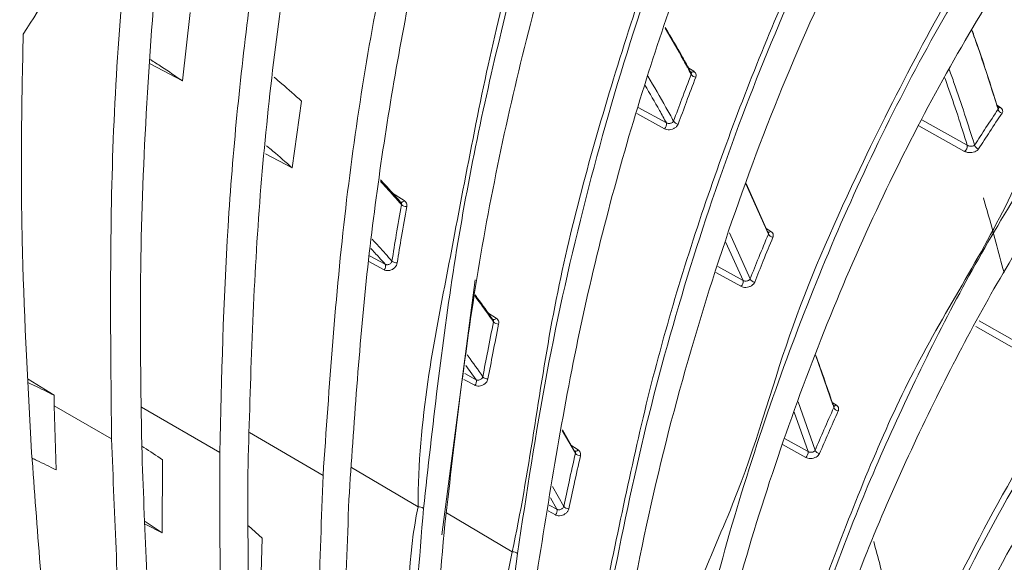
# Model space of a CAD drawing. Header units: millimetres. Extents: x 0 to 1118, y 0 to 864.
# Tile 239 of 256: x 288.46 to 300.06, y 681.54 to 687.94. Entities that reach past the tile are written whole.
import ezdxf

# ---------------------------------------------------------------- set-up
doc = ezdxf.new("R2010")
doc.units = ezdxf.units.MM

msp = doc.modelspace()

# ---------------------------------------------------------------- linework, layer by layer
at = {"color": 7, "linetype": 'Continuous', "lineweight": 15}
for p, q in [((290.3748, 687.2195), (290.4653, 688.0277)), ((289.9942, 687.4197), (290.3748, 687.2195)), ((291.6681, 686.1947), (291.7787, 686.9815)), ((299.9958, 686.8999), (299.9953, 686.9012)), ((291.3561, 686.3602), (291.6681, 686.1947)), ((297.2834, 685.4138), (297.0189, 686.005)), ((297.0205, 686.0098), (297.2728, 685.446)), ((292.9436, 685.7953), (292.9503, 685.7887)), ((294.0381, 684.403), (294.0292, 684.4117)), ((297.8401, 683.9903), (298.0444, 683.4015)), ((288.5569, 683.7047), (288.8609, 683.5123)), ((288.8637, 683.3881), (288.8609, 683.5123)), ((288.8637, 683.3881), (288.8853, 682.6323)), ((298.0567, 683.3868), (298.0567, 683.3869)), ((295.0084, 682.8282), (294.8524, 683.0982)), ((294.8538, 683.1062), (294.9951, 682.8617)), ((290.1387, 682.752), (290.1359, 681.8888)), ((290.1359, 681.8888), (289.9338, 682.024)), ((290.1359, 681.8888), (289.9351, 681.9943)), ((291.3167, 681.8288), (291.1525, 681.9718)), ((291.3167, 681.8288), (291.2886, 680.9854))]:
    msp.add_line(p, q, dxfattribs=at)
at = {"color": 9, "linetype": 'Continuous', "lineweight": 0}
for p, q in [((296.3268, 687.383), (296.4036, 687.3332)), ((295.7491, 686.9061), (296.0802, 686.725)), ((299.9754, 686.9347), (300.0185, 686.9067)), ((296.0584, 686.6553), (295.7304, 686.8347)), ((299.0934, 686.7605), (299.6282, 686.4603)), ((299.5968, 686.3893), (299.0584, 686.6914)), ((292.8526, 685.8967), (292.9893, 685.8087)), ((297.2517, 685.4847), (297.3131, 685.4448)), ((296.8229, 685.4299), (297.068, 684.8848)), ((296.9838, 684.8668), (296.783, 685.3128)), ((292.5817, 685.1556), (292.7654, 685.0574)), ((292.7536, 684.9918), (292.572, 685.0889)), ((296.6868, 685.0306), (296.9838, 684.8668)), ((296.9594, 684.7976), (296.6632, 684.9611)), ((293.977, 684.4849), (294.0747, 684.4217)), ((293.8366, 683.6961), (293.7156, 683.8655)), ((293.7029, 683.7682), (293.8366, 683.6961)), ((293.8219, 683.6303), (293.694, 683.6993)), ((288.8637, 683.3881), (289.5396, 682.9977)), ((289.8931, 683.3717), (290.814, 682.8361)), ((297.6344, 683.4369), (297.8339, 682.8643)), ((298.0345, 683.4292), (298.084, 683.3969)), ((297.7503, 682.8484), (297.5883, 683.3129)), ((291.1663, 683.0723), (292.0325, 682.5651)), ((294.9524, 682.9252), (295.0402, 682.8682)), ((297.7236, 682.7801), (297.4474, 682.9338)), ((297.473, 683.0027), (297.7503, 682.8484)), ((292.3677, 682.6598), (293.1533, 682.1969)), ((294.7365, 682.4381), (294.8699, 682.2022)), ((294.6979, 682.2184), (294.7899, 682.1684)), ((294.7899, 682.1684), (294.713, 682.3043)), ((293.4889, 682.1265), (294.2628, 681.6675)), ((294.7725, 682.1027), (294.6858, 682.1498))]:
    msp.add_line(p, q, dxfattribs=at)
at = {"color": 9, "linetype": 'Continuous', "lineweight": 0, "flags": 128}
for points in [[(296.4036, 687.3332), (296.3974, 687.3286), (296.3912, 687.3251), (296.3851, 687.3229), (296.3793, 687.322), (296.3741, 687.3223), (296.3694, 687.3241), (296.3684, 687.3246)], [(292.9467, 685.7925), (292.9475, 685.792), (292.9523, 685.7902), (292.9578, 685.7898), (292.9639, 685.7909), (292.9703, 685.7935), (292.9768, 685.7974), (292.9832, 685.8025), (292.9893, 685.8087)], [(294.0747, 684.4217), (294.0684, 684.4157), (294.0618, 684.4109), (294.0552, 684.4073), (294.0488, 684.4052), (294.0428, 684.4046), (294.0374, 684.4055), (294.0335, 684.4074)], [(300.2422, 684.0323), (300.1214, 684.1007), (299.7293, 684.3226)], [(299.7666, 684.3902), (300.1549, 684.1705), (300.2757, 684.1021)], [(295.0402, 682.8682), (295.0337, 682.8624), (295.027, 682.8579), (295.0203, 682.8547), (295.0139, 682.853), (295.008, 682.8529), (295.0028, 682.8544), (295.0005, 682.8556)]]:
    msp.add_lwpolyline(points, dxfattribs=at)
at = {"color": 7, "linetype": 'Continuous', "lineweight": 15, "flags": 128}
msp.add_lwpolyline([(293.8251, 684.8756), (293.4341, 681.8686), (293.434, 681.8686), (293.434, 681.8686)], dxfattribs=at)
at = {"color": 9, "linetype": 'Continuous', "lineweight": 0}
for centre, radius, start, end in [((296.4324, 687.33), 0.0671, 208.08259, 265.67033), ((300.0026, 686.9269), 0.0257, 241.93952, 308.13802), ((300.0513, 686.9004), 0.0617, 193.31143, 256.88799), ((296.0125, 686.7079), 0.0699, 311.13842, 14.11829), ((296.2239, 686.7784), 0.0674, 209.14596, 266.57557), ((299.552, 686.4516), 0.0767, 305.71079, 6.5647), ((299.7741, 686.4774), 0.0618, 194.27787, 257.75518), ((293.0124, 685.8165), 0.0781, 225.071, 274.50599), ((297.2913, 685.4652), 0.0299, 245.90741, 316.88779), ((297.3423, 685.4404), 0.0646, 204.27506, 264.65958), ((292.7108, 685.0333), 0.0596, 315.8724, 23.73491), ((292.8992, 685.1521), 0.0787, 226.2158, 275.40453), ((296.9122, 684.8531), 0.0728, 310.38982, 10.79758), ((297.1266, 684.9125), 0.0648, 205.27504, 265.5781), ((294.0983, 684.4256), 0.0732, 220.5292, 273.62732), ((293.9714, 683.7808), 0.0737, 221.63142, 274.54095), ((293.7768, 683.675), 0.0635, 315.36691, 19.48943), ((298.0638, 683.4171), 0.0286, 244.40272, 315.0296), ((298.1136, 683.3918), 0.0625, 200.62703, 263.67491), ((295.0644, 682.869), 0.0693, 216.13767, 272.72566), ((297.6755, 682.8383), 0.0754, 309.53926, 7.72161), ((297.8921, 682.8874), 0.0626, 201.57407, 264.5922), ((293.166, 682.1174), 0.0805, 50.43234, 99.11946), ((294.9253, 682.2442), 0.0696, 217.19141, 273.66503), ((294.7251, 682.1504), 0.0672, 314.78223, 15.55838), ((294.2723, 681.5938), 0.0743, 44.43968, 97.31337)]:
    msp.add_arc(centre, radius, start, end, dxfattribs=at)
for points, knots in [([(227.6431, 666.9455), (228.0817, 667.1827), (228.959, 667.6572), (230.536, 668.3357), (232.3459, 668.9835), (234.3964, 669.5779), (236.5168, 670.0855), (238.8547, 670.5531), (241.4024, 670.9784), (244.6523, 671.4427), (248.4277, 671.9186), (251.9909, 672.3798), (254.8184, 672.8055), (256.9201, 673.1652), (258.9945, 673.5766), (261.031, 674.0487), (263.0195, 674.5873), (264.9467, 675.196), (266.8033, 675.8726), (268.5819, 676.6157), (270.2771, 677.4208), (271.8865, 678.2834), (273.4061, 679.1983), (274.8357, 680.1599), (276.1761, 681.163), (277.4305, 682.2016), (278.9953, 683.6268), (280.77, 685.4711), (282.6853, 687.7468), (284.4716, 690.0563), (286.2026, 692.3793), (287.937, 694.7018), (289.7202, 697.0122), (291.5834, 699.3024), (293.5543, 701.5629), (295.654, 703.7857), (297.9021, 705.9605), (300.3213, 708.076), (302.9364, 710.1137), (305.2918, 711.7339), (306.8196, 712.6438), (307.3281, 712.9466)], [0, 0, 0, 0, 0.0151052, 0.0302135, 0.0493734, 0.0685948, 0.0878524, 0.1070619, 0.1307912, 0.1545261, 0.1912488, 0.2279761, 0.2463529, 0.2647277, 0.2830942, 0.3014952, 0.3198943, 0.3383011, 0.3567075, 0.3750776, 0.393479, 0.4118812, 0.4302759, 0.4486715, 0.4670576, 0.4854449, 0.5038098, 0.5405501, 0.5772798, 0.614004, 0.6507265, 0.6874493, 0.7241836, 0.7609161, 0.7976672, 0.8344158, 0.8711927, 0.9079655, 0.9448022, 0.9816286, 1, 1, 1, 1]), ([(307.5781, 712.6827), (307.5781, 712.6827), (307.0652, 712.3867), (305.5559, 711.4831), (303.1989, 709.8836), (300.5917, 707.8631), (298.1746, 705.7644), (295.9267, 703.6038), (293.8256, 701.3943), (291.8512, 699.1457), (289.983, 696.8667), (288.1929, 694.5662), (286.45, 692.2526), (284.7082, 689.9366), (282.9092, 687.632), (280.9793, 685.3586), (279.1918, 683.5141), (277.6161, 682.0871), (276.353, 681.0463), (275.0037, 680.0402), (273.5649, 679.0754), (272.0357, 678.1567), (270.4163, 677.2903), (268.7108, 676.481), (266.9216, 675.7336), (265.0541, 675.0524), (263.1163, 674.4389), (261.1174, 673.8952), (259.0714, 673.4175), (256.9888, 673.0004), (254.8805, 672.6344), (252.0481, 672.2002), (248.484, 671.7276), (244.714, 671.2386), (241.4752, 670.7621), (238.9446, 670.3271), (236.6281, 669.8505), (234.533, 669.335), (232.5082, 668.7322), (230.7261, 668.0774), (229.1784, 667.394), (228.3207, 666.9186), (227.8919, 666.6809)], [0, 0, 0, 0, 0.0000001, 0.0182549, 0.0549227, 0.0916009, 0.1282775, 0.1649582, 0.2016499, 0.2383441, 0.2750562, 0.3117701, 0.348506, 0.3852707, 0.4220717, 0.4589178, 0.4958144, 0.5142712, 0.5327612, 0.55125, 0.5697591, 0.5882671, 0.6067898, 0.6253117, 0.6438065, 0.6623381, 0.6808701, 0.6993857, 0.7179031, 0.7363699, 0.7548217, 0.7732755, 0.8100823, 0.8468029, 0.8704662, 0.8941239, 0.9131571, 0.9322387, 0.9512837, 0.9702671, 0.985135, 1, 1, 1, 1]), ([(228.2154, 666.1204), (228.5725, 666.325), (229.2867, 666.734), (230.6716, 667.3906), (232.3805, 668.0696), (234.4398, 668.7285), (236.5775, 669.291), (238.908, 669.8012), (241.4203, 670.2602), (244.6225, 670.7618), (248.3729, 671.2771), (251.9352, 671.7696), (254.7671, 672.215), (256.8773, 672.5865), (258.9619, 673.0064), (261.0113, 673.4825), (263.014, 674.0219), (264.9592, 674.628), (266.8385, 675.3005), (268.6416, 676.038), (270.3626, 676.8357), (271.998, 677.6898), (273.5452, 678.5953), (275.0042, 679.5472), (276.3749, 680.5401), (277.6599, 681.5677), (278.8699, 682.6305), (280.0109, 683.7237), (281.4486, 685.2133), (283.0936, 687.1035), (284.617, 689.0162), (286.6798, 691.6902), (288.6981, 694.3736), (291.1301, 697.409), (293.0412, 699.6604), (295.0669, 701.879), (297.2266, 704.0536), (299.5438, 706.1797), (302.0349, 708.2171), (304.3166, 709.9259), (306.2819, 711.1039), (307.3715, 711.9697), (307.9014, 712.1227), (307.9014, 712.1227)], [0, 0, 0, 0, 0.0124156, 0.0248326, 0.0442888, 0.0638163, 0.0833864, 0.102901, 0.1261536, 0.1494116, 0.1861517, 0.2229768, 0.2414386, 0.2598986, 0.2784059, 0.2969111, 0.3154101, 0.3339501, 0.3524897, 0.3710264, 0.3895636, 0.4080613, 0.4265798, 0.4450991, 0.4635997, 0.4821013, 0.5005705, 0.5193186, 0.5380678, 0.575411, 0.6122364, 0.6306344, 0.7041537, 0.7408818, 0.7776078, 0.8142993, 0.8510028, 0.8877028, 0.9243996, 0.9610885, 0.980545, 0.9999999, 1, 1, 1, 1]), ([(308.0039, 711.7743), (307.4682, 711.4621), (306.3967, 710.8375), (304.4347, 709.5569), (302.1658, 707.9137), (299.6834, 705.8735), (297.3746, 703.7657), (295.2213, 701.6033), (293.201, 699.3983), (291.2941, 697.1602), (288.8657, 694.1421), (286.8486, 691.4746), (284.7844, 688.8156), (283.2579, 686.9118), (281.6081, 685.0293), (280.1655, 683.544), (279.0199, 682.4529), (277.8049, 681.3912), (276.5142, 680.3637), (275.1373, 679.3699), (273.6716, 678.4165), (272.1172, 677.5089), (270.4742, 676.6522), (268.7451, 675.8514), (266.9333, 675.1104), (265.0453, 674.434), (263.0914, 673.8233), (261.0804, 673.2787), (259.0232, 672.7966), (256.9321, 672.3701), (254.8162, 671.9912), (251.98, 671.5356), (248.4163, 671.0293), (244.6685, 670.4981), (241.4723, 669.9821), (238.9691, 669.5114), (236.649, 668.9898), (234.5227, 668.4167), (232.4731, 667.7467), (230.771, 667.0584), (229.3906, 666.3942), (228.6779, 665.9817), (228.3216, 665.7755)], [0, 0, 0, 0, 0.01939954, 0.03880048, 0.0754075, 0.11202221, 0.14866039, 0.18530191, 0.22194391, 0.25863451, 0.29532703, 0.36883047, 0.38723704, 0.42409938, 0.46151078, 0.48031027, 0.49910859, 0.51763836, 0.53620946, 0.55477945, 0.57337714, 0.59197392, 0.61055461, 0.62917845, 0.64780181, 0.66642839, 0.68505539, 0.70363641, 0.72221131, 0.74078831, 0.75929392, 0.77780134, 0.81465962, 0.85137247, 0.87456699, 0.89775613, 0.91715455, 0.93660682, 0.95601766, 0.97535942, 0.98768047, 1, 1, 1, 1]), ([(293.1533, 682.1969), (293.1533, 682.1969), (293.1533, 683.2269), (293.5247, 685.0497), (294.0294, 687.8414), (294.784, 690.4511), (295.6857, 692.8778), (296.7405, 695.1133), (297.9723, 697.1379), (299.2049, 699.014), (300.4717, 700.0331), (300.7928, 700.5893), (300.7928, 700.5893)], [0, 0, 0, 0, 0.0000005, 0.1302338, 0.2604576, 0.3876182, 0.5147677, 0.6358926, 0.7574332, 0.8789319, 0.9999993, 1, 1, 1, 1]), ([(300.834, 700.5405), (300.3399, 700.0202), (299.3516, 698.9795), (298.0177, 697.1399), (296.8111, 695.1075), (295.7447, 692.8575), (294.8378, 690.4259), (294.1028, 687.812), (293.537, 685.0624), (293.3241, 683.1422), (293.2174, 682.1795)], [0, 0, 0, 0, 0.1195723, 0.2391504, 0.3621772, 0.4852135, 0.6119683, 0.7395254, 0.8693995, 1, 1, 1, 1]), ([(294.2628, 681.6675), (294.2628, 681.6675), (294.4627, 682.5909), (294.6822, 684.501), (295.4075, 687.1794), (296.2531, 689.6768), (297.2544, 691.955), (298.4144, 694.0057), (299.597, 695.9019), (300.7877, 696.952), (301.1115, 697.5126), (301.1115, 697.5126)], [0, 0, 0, 0, 0.00000065, 0.1490544, 0.29831576, 0.44732759, 0.58546168, 0.72358562, 0.86179649, 0.99999925, 1, 1, 1, 1]), ([(301.1533, 697.4643), (300.6754, 696.9275), (299.7162, 695.85), (298.4462, 693.9707), (297.3111, 691.9191), (296.3987, 689.847), (295.6744, 687.8075), (295.1112, 685.8326), (294.6473, 683.781), (294.4326, 682.3576), (294.3253, 681.6458)], [0, 0, 0, 0, 0.13768945, 0.27637884, 0.41405375, 0.55261773, 0.66367932, 0.77474454, 0.88737052, 1, 1, 1, 1]), ([(295.3161, 680.9898), (295.3161, 680.9898), (295.5069, 681.8712), (295.839, 683.5815), (296.5999, 686.0459), (297.4396, 688.1901), (298.332, 690.0362), (299.2597, 691.6047), (300.1908, 693.0747), (301.0809, 693.9172), (301.3387, 694.3637), (301.3387, 694.3637)], [0, 0, 0, 0, 0.0000008, 0.1640662, 0.3283481, 0.4923744, 0.6192635, 0.7461484, 0.8730757, 0.9999991, 1, 1, 1, 1]), ([(301.3812, 694.3156), (301.0169, 693.8855), (300.2867, 693.0236), (299.2954, 691.5655), (298.3858, 689.9967), (297.5817, 688.338), (296.8793, 686.6056), (296.2784, 684.8054), (295.7647, 682.9281), (295.5061, 681.6187), (295.3769, 680.9639)], [0, 0, 0, 0, 0.1266284, 0.2538222, 0.3804424, 0.5075781, 0.6298759, 0.7521775, 0.8760871, 1, 1, 1, 1]), ([(296.3102, 680.1519), (296.3102, 680.1519), (296.1874, 680.7902), (296.9742, 682.2752), (297.4776, 684.2211), (298.2481, 685.9778), (299.0054, 687.4899), (299.7375, 688.8135), (300.6699, 689.9923), (300.9812, 690.8608), (301.4725, 691.1444), (301.4725, 691.1444)], [0, 0, 0, 0, 0.0000012, 0.1629212, 0.3259975, 0.4888954, 0.6166601, 0.7444218, 0.8722117, 0.9999991, 1, 1, 1, 1]), ([(301.5156, 691.0964), (301.2193, 690.7271), (300.6257, 689.9874), (299.8093, 688.7599), (299.0505, 687.4523), (298.3696, 686.0859), (297.7631, 684.6722), (297.2301, 683.216), (296.7566, 681.7026), (296.4983, 680.6488), (296.3691, 680.1219)], [0, 0, 0, 0, 0.1275781, 0.255557, 0.383129, 0.5110706, 0.6327312, 0.754394, 0.877196, 1, 1, 1, 1]), ([(297.2407, 679.1425), (297.2407, 679.1425), (297.4423, 680.0155), (298.0319, 681.5492), (298.9399, 683.8799), (300.3019, 685.9146), (300.7071, 687.3919), (301.5111, 687.856), (301.5111, 687.856)], [0, 0, 0, 0, 0.0000011, 0.244522, 0.4890251, 0.7444991, 0.9999989, 1, 1, 1, 1]), ([(301.5546, 687.8079), (301.0984, 687.1871), (300.186, 685.9454), (299.0396, 683.8139), (298.0514, 681.5472), (297.5493, 679.9231), (297.2974, 679.1085)], [0, 0, 0, 0, 0.2554923, 0.510964, 0.7547078, 1, 1, 1, 1]), ([(296.3732, 687.2984), (296.3735, 687.2991), (296.3756, 687.3035), (296.3771, 687.3112), (296.374, 687.3175), (296.3726, 687.3203)], [0, 0, 0, 0, 0.1039176, 0.605038, 1, 1, 1, 1]), ([(296.4273, 687.263), (296.4279, 687.2647), (296.4315, 687.2746), (296.4328, 687.293), (296.4243, 687.3164), (296.4105, 687.3276), (296.4036, 687.3332)], [0, 0, 0, 0, 0.0643693, 0.3774369, 0.6886327, 1, 1, 1, 1]), ([(299.4152, 687.3539), (299.4349, 687.2995), (299.5405, 687.008), (299.6363, 686.707), (299.7142, 686.4621)], [0, 0, 0, 0, 0.18664434, 1, 1, 1, 1]), ([(295.8631, 687.2741), (295.9346, 687.153), (296.0373, 686.9792), (296.1354, 686.7999), (296.1651, 686.7455)], [0, 0, 0, 0, 0.6970243, 1, 1, 1, 1]), ([(296.4273, 687.263), (296.3905, 687.167), (296.3202, 686.984), (296.2522, 686.799), (296.2199, 686.7111)], [0, 0, 0, 0, 0.52465176, 1, 1, 1, 1]), ([(299.6282, 686.4603), (299.553, 686.6968), (299.4671, 686.9668), (299.3726, 687.2284), (299.3609, 687.2608)], [0, 0, 0, 0, 0.8760604, 1, 1, 1, 1]), ([(296.0802, 686.725), (296.0533, 686.7743), (295.9707, 686.9252), (295.8843, 687.0715), (295.8261, 687.17)], [0, 0, 0, 0, 0.32681439, 1, 1, 1, 1]), ([(299.7142, 686.4621), (299.7585, 686.5313), (299.8499, 686.674), (299.9432, 686.814), (299.9912, 686.8862)], [0, 0, 0, 0, 0.4846554, 1, 1, 1, 1]), ([(300.0373, 686.8403), (299.9893, 686.7683), (299.8964, 686.6285), (299.8052, 686.486), (299.761, 686.417)], [0, 0, 0, 0, 0.5153418, 1, 1, 1, 1]), ([(299.9948, 686.9009), (299.9952, 686.9), (299.9972, 686.8961), (299.9953, 686.891), (299.9922, 686.8874), (299.9912, 686.8862)], [0, 0, 0, 0, 0.1666384, 0.7218609, 1, 1, 1, 1]), ([(300.0373, 686.8403), (300.0391, 686.8435), (300.0447, 686.8531), (300.0465, 686.8703), (300.0387, 686.8906), (300.0252, 686.9013), (300.0185, 686.9067)], [0, 0, 0, 0, 0.14143001, 0.4296289, 0.71473967, 1, 1, 1, 1]), ([(296.0802, 686.725), (296.0844, 686.7231), (296.0934, 686.719), (296.1103, 686.7173), (296.1282, 686.7193), (296.1445, 686.7252), (296.1579, 686.7342), (296.1627, 686.7417), (296.1651, 686.7455)], [0, 0, 0, 0, 0.148562, 0.3145896, 0.4847787, 0.6571438, 0.8290734, 1, 1, 1, 1]), ([(296.0584, 686.6553), (296.0667, 686.6517), (296.0841, 686.6442), (296.1169, 686.6426), (296.1511, 686.6493), (296.1822, 686.6643), (296.2072, 686.6856), (296.2157, 686.7026), (296.2199, 686.7111)], [0, 0, 0, 0, 0.152284, 0.3205416, 0.4905672, 0.6609451, 0.8304423, 1, 1, 1, 1]), ([(299.5968, 686.3893), (299.6023, 686.3866), (299.6168, 686.3795), (299.6462, 686.3735), (299.6819, 686.374), (299.7157, 686.3822), (299.7444, 686.3968), (299.7555, 686.4103), (299.761, 686.417)], [0, 0, 0, 0, 0.1072778, 0.2820148, 0.4610449, 0.6416062, 0.8207663, 1, 1, 1, 1]), ([(299.7142, 686.4621), (299.7111, 686.4596), (299.705, 686.4546), (299.6899, 686.4502), (299.6722, 686.4487), (299.6537, 686.4506), (299.6385, 686.4549), (299.631, 686.4588), (299.6282, 686.4603)], [0, 0, 0, 0, 0.18243967, 0.36628933, 0.5500774, 0.72839989, 0.89780553, 1, 1, 1, 1]), ([(293.0186, 685.7386), (293.0192, 685.7475), (293.0206, 685.7659), (293.0105, 685.7912), (292.9964, 685.8029), (292.9893, 685.8087)], [0, 0, 0, 0, 0.3177829, 0.6588119, 1, 1, 1, 1]), ([(300.0606, 684.9624), (299.9972, 685.1998), (299.9184, 685.4949), (299.8337, 685.7845), (299.8172, 685.8412)], [0, 0, 0, 0, 0.8044114, 1, 1, 1, 1]), ([(292.8448, 685.0952), (292.8616, 685.199), (292.8977, 685.4217), (292.9365, 685.643), (292.9572, 685.7612)], [0, 0, 0, 0, 0.466101, 1, 1, 1, 1]), ([(293.0186, 685.7386), (292.9979, 685.6206), (292.9593, 685.3996), (292.9234, 685.1773), (292.9067, 685.0737)], [0, 0, 0, 0, 0.5338897, 1, 1, 1, 1]), ([(292.9503, 685.7887), (292.9513, 685.7878), (292.9556, 685.7839), (292.9587, 685.7741), (292.9577, 685.7654), (292.9572, 685.7612)], [0, 0, 0, 0, 0.1334872, 0.5808675, 1, 1, 1, 1]), ([(292.6101, 685.3524), (292.6628, 685.2961), (292.7419, 685.2116), (292.819, 685.1244), (292.8448, 685.0952)], [0, 0, 0, 0, 0.6661582, 1, 1, 1, 1]), ([(297.068, 684.8848), (297.1015, 684.969), (297.1722, 685.1464), (297.2451, 685.3217), (297.2834, 685.4138)], [0, 0, 0, 0, 0.4746088, 1, 1, 1, 1]), ([(297.3363, 685.376), (297.2981, 685.2841), (297.2255, 685.1091), (297.155, 684.9319), (297.1216, 684.8479)], [0, 0, 0, 0, 0.5253924, 1, 1, 1, 1]), ([(297.2834, 685.4138), (297.2837, 685.4145), (297.2858, 685.4187), (297.2873, 685.4253), (297.2847, 685.4308), (297.2838, 685.4327)], [0, 0, 0, 0, 0.1193409, 0.6856992, 1, 1, 1, 1]), ([(297.3363, 685.376), (297.3369, 685.3776), (297.3406, 685.3872), (297.3421, 685.4051), (297.3338, 685.4279), (297.32, 685.4391), (297.3131, 685.4448)], [0, 0, 0, 0, 0.0653561, 0.3777529, 0.6888383, 1, 1, 1, 1]), ([(292.7654, 685.0574), (292.7416, 685.0844), (292.6854, 685.148), (292.6278, 685.2096), (292.5946, 685.2451)], [0, 0, 0, 0, 0.4243522, 1, 1, 1, 1]), ([(292.7536, 684.9918), (292.7553, 684.991), (292.7655, 684.9858), (292.7873, 684.9808), (292.8196, 684.9838), (292.8513, 684.9965), (292.8784, 685.0174), (292.8988, 685.0442), (292.9041, 685.0639), (292.9067, 685.0737)], [0, 0, 0, 0, 0.03235959, 0.19289637, 0.35404332, 0.51560545, 0.67722796, 0.83859112, 1, 1, 1, 1]), ([(292.8448, 685.0952), (292.8433, 685.0905), (292.8403, 685.0811), (292.8295, 685.0684), (292.8154, 685.0585), (292.799, 685.0528), (292.7824, 685.0517), (292.7714, 685.0543), (292.7663, 685.0569), (292.7654, 685.0574)], [0, 0, 0, 0, 0.1618535, 0.3240753, 0.4863422, 0.6480749, 0.8086109, 0.9679092, 1, 1, 1, 1]), ([(296.9838, 684.8668), (296.988, 684.8648), (296.9968, 684.8607), (297.0137, 684.8586), (297.0314, 684.8602), (297.0476, 684.8656), (297.0609, 684.874), (297.0656, 684.8812), (297.068, 684.8848)], [0, 0, 0, 0, 0.1501378, 0.316993, 0.4869715, 0.6585426, 0.829715, 1, 1, 1, 1]), ([(296.9594, 684.7976), (296.9677, 684.794), (296.9851, 684.7863), (297.0179, 684.784), (297.0521, 684.7898), (297.0833, 684.8036), (297.1086, 684.8235), (297.1173, 684.8398), (297.1216, 684.8479)], [0, 0, 0, 0, 0.15310403, 0.3216033, 0.49140499, 0.66141102, 0.83066904, 1, 1, 1, 1]), ([(294.0427, 684.378), (294.0431, 684.3821), (294.0441, 684.3907), (294.0418, 684.3995), (294.0383, 684.4028), (294.0381, 684.403)], [0, 0, 0, 0, 0.4689403, 0.965536, 1, 1, 1, 1]), ([(294.103, 684.3525), (294.1038, 684.3612), (294.1056, 684.3793), (294.0958, 684.4043), (294.0817, 684.4159), (294.0747, 684.4217)], [0, 0, 0, 0, 0.3197666, 0.6598223, 1, 1, 1, 1]), ([(298.1017, 677.9512), (298.1017, 677.9512), (298.3674, 678.5263), (298.735, 679.7716), (299.5657, 681.4473), (300.4087, 683.0577), (301.1746, 684.0177), (301.4526, 684.4993), (301.4526, 684.4993)], [0, 0, 0, 0, 0.0000016, 0.2460259, 0.4920415, 0.746013, 0.9999984, 1, 1, 1, 1]), ([(301.4967, 684.451), (301.1595, 683.9709), (300.4852, 683.0106), (299.6024, 681.4086), (298.8111, 679.7195), (298.3748, 678.5162), (298.1562, 677.9133)], [0, 0, 0, 0, 0.2539814, 0.5079513, 0.7534951, 1, 1, 1, 1]), ([(294.103, 684.3525), (294.0799, 684.2379), (294.0367, 684.0236), (293.9961, 683.8078), (293.9772, 683.7074)], [0, 0, 0, 0, 0.5345544, 1, 1, 1, 1]), ([(293.7318, 683.9896), (293.7361, 683.9838), (293.7988, 683.8996), (293.8597, 683.8128), (293.9163, 683.7319)], [0, 0, 0, 0, 0.0682714, 1, 1, 1, 1]), ([(293.8219, 683.6303), (293.8236, 683.6295), (293.8337, 683.6244), (293.8554, 683.6191), (293.888, 683.6213), (293.9201, 683.6331), (293.9477, 683.653), (293.9688, 683.6787), (293.9744, 683.6978), (293.9772, 683.7074)], [0, 0, 0, 0, 0.0314156, 0.1924546, 0.3538495, 0.5154533, 0.6770847, 0.838528, 1, 1, 1, 1]), ([(293.8366, 683.6961), (293.8374, 683.6957), (293.8425, 683.6931), (293.8535, 683.6903), (293.8701, 683.6911), (293.8865, 683.6965), (293.9007, 683.7058), (293.9117, 683.7181), (293.9148, 683.7273), (293.9163, 683.7319)], [0, 0, 0, 0, 0.0312758, 0.1914427, 0.3524281, 0.5141801, 0.6762503, 0.8382502, 1, 1, 1, 1]), ([(297.8339, 682.8643), (297.8683, 682.9447), (297.941, 683.1143), (298.0157, 683.2817), (298.0551, 683.3698)], [0, 0, 0, 0, 0.4736629, 1, 1, 1, 1]), ([(298.0561, 683.3866), (298.0567, 683.3853), (298.059, 683.3805), (298.0574, 683.3746), (298.0554, 683.3705), (298.0551, 683.3698)], [0, 0, 0, 0, 0.24594881, 0.86802703, 1, 1, 1, 1]), ([(298.1067, 683.3297), (298.1074, 683.3313), (298.1112, 683.3405), (298.1128, 683.3578), (298.1047, 683.3802), (298.0909, 683.3913), (298.084, 683.3969)], [0, 0, 0, 0, 0.0657222, 0.3776833, 0.6887937, 1, 1, 1, 1]), ([(298.1067, 683.3297), (298.0675, 683.2417), (297.993, 683.0746), (297.9205, 682.9052), (297.8862, 682.825)], [0, 0, 0, 0, 0.5263405, 1, 1, 1, 1]), ([(294.8699, 682.2022), (294.8907, 682.2995), (294.9356, 682.509), (294.983, 682.7169), (295.0084, 682.8282)], [0, 0, 0, 0, 0.46457663, 1, 1, 1, 1]), ([(295.0677, 682.7998), (295.0424, 682.6887), (294.9951, 682.4811), (294.9505, 682.272), (294.9297, 682.1748)], [0, 0, 0, 0, 0.5354143, 1, 1, 1, 1]), ([(295.0084, 682.8282), (295.0091, 682.8324), (295.0105, 682.8403), (295.007, 682.8471), (295.0054, 682.8503)], [0, 0, 0, 0, 0.5347642, 1, 1, 1, 1]), ([(295.0677, 682.7998), (295.0687, 682.8085), (295.0708, 682.8261), (295.0612, 682.8508), (295.0472, 682.8624), (295.0402, 682.8682)], [0, 0, 0, 0, 0.321539, 0.6607039, 1, 1, 1, 1]), ([(297.7236, 682.7801), (297.7318, 682.7764), (297.7492, 682.7686), (297.782, 682.7657), (297.8162, 682.7705), (297.8475, 682.7831), (297.873, 682.8018), (297.8818, 682.8173), (297.8862, 682.825)], [0, 0, 0, 0, 0.154092, 0.3228074, 0.4923529, 0.6619405, 0.830942, 1, 1, 1, 1]), ([(297.8339, 682.8643), (297.8315, 682.8609), (297.8268, 682.8539), (297.8136, 682.846), (297.7975, 682.8411), (297.78, 682.8399), (297.7633, 682.8423), (297.7545, 682.8464), (297.7503, 682.8484)], [0, 0, 0, 0, 0.16963063, 0.33998156, 0.51076431, 0.68057122, 0.8480783, 1, 1, 1, 1]), ([(292.9232, 675.5138), (292.9072, 676.549), (292.8821, 678.1744), (293.0396, 680.3873), (293.0309, 681.6317), (293.1533, 682.1969), (293.1533, 682.1969)], [0, 0, 0, 0, 0.4671936, 0.7335982, 0.9999981, 1, 1, 1, 1]), ([(294.7899, 682.1684), (294.7907, 682.168), (294.7957, 682.1653), (294.8066, 682.1624), (294.8232, 682.1629), (294.8397, 682.1679), (294.854, 682.1769), (294.8651, 682.1887), (294.8683, 682.1977), (294.8699, 682.2022)], [0, 0, 0, 0, 0.0303591, 0.1913765, 0.3527925, 0.514556, 0.6764841, 0.8383295, 1, 1, 1, 1]), ([(293.2174, 682.1795), (293.1684, 681.5816), (293.0706, 680.3859), (292.9622, 678.1525), (292.9775, 676.5327), (292.9872, 675.5011)], [0, 0, 0, 0, 0.2664187, 0.5328288, 1, 1, 1, 1]), ([(294.7725, 682.1027), (294.774, 682.1018), (294.7841, 682.0967), (294.8058, 682.0911), (294.8385, 682.0927), (294.871, 682.1036), (294.8991, 682.1224), (294.9207, 682.1471), (294.9267, 682.1655), (294.9297, 682.1748)], [0, 0, 0, 0, 0.0305284, 0.1919851, 0.3535954, 0.5152736, 0.676919, 0.8384492, 1, 1, 1, 1]), ([(293.9543, 678.8628), (293.9823, 679.1508), (294.0726, 680.081), (294.1266, 681.0383), (294.2628, 681.6675), (294.2628, 681.6675)], [0, 0, 0, 0, 0.3095795, 0.9999956, 1, 1, 1, 1]), ([(294.3253, 681.6458), (294.2437, 680.9995), (294.1173, 679.9984), (294.0314, 679.002), (294.0009, 678.6488)], [0, 0, 0, 0, 0.6455792, 1, 1, 1, 1])]:
    msp.add_open_spline(points, degree=3, knots=knots, dxfattribs=at)
at = {"color": 7, "linetype": 'Continuous', "lineweight": 15}
for points, knots in [([(300.4966, 702.9131), (300.076, 702.4968), (299.2347, 701.6643), (298.0718, 700.2234), (296.9923, 698.6478), (295.9573, 696.8396), (295.0002, 694.8009), (294.1426, 692.5105), (293.4395, 690.0849), (292.9014, 687.5521), (292.5162, 684.9507), (292.3972, 683.1738), (292.3375, 682.2834)], [0, 0, 0, 0, 0.08882624, 0.17765382, 0.26829671, 0.35894294, 0.46455837, 0.57018181, 0.67823314, 0.78629322, 0.89291248, 1, 1, 1, 1]), ([(293.4588, 681.8958), (293.5768, 682.9334), (293.8136, 685.0155), (294.4477, 687.9261), (295.2614, 690.6418), (296.1948, 692.9888), (297.2241, 695.051), (298.3198, 696.8496), (299.5376, 698.516), (300.4485, 699.4831), (300.9039, 699.9666)], [0, 0, 0, 0, 0.1431701, 0.28728487, 0.41995826, 0.55353459, 0.66385155, 0.77416284, 0.88708363, 1, 1, 1, 1]), ([(296.6697, 698.9687), (296.2503, 698.2436), (295.4086, 696.788), (294.35, 694.3255), (293.4522, 691.6562), (292.753, 688.7641), (292.2509, 685.7306), (292.1054, 683.6224), (292.0325, 682.5651)], [0, 0, 0, 0, 0.1573268, 0.3158108, 0.4839822, 0.6533446, 0.8261422, 1, 1, 1, 1]), ([(294.541, 681.3256), (294.6974, 682.3124), (295.0113, 684.2925), (295.7444, 687.0416), (296.645, 689.5928), (297.58, 691.6343), (298.4939, 693.2778), (299.3327, 694.5765), (300.2363, 695.7957), (300.8924, 696.5265), (301.2204, 696.8919)], [0, 0, 0, 0, 0.1591687, 0.3193904, 0.467986, 0.6175947, 0.7125676, 0.8075383, 0.90377, 1, 1, 1, 1]), ([(292.892, 694.2875), (292.6245, 693.3547), (292.0897, 691.4894), (291.5698, 688.5701), (291.23, 685.6072), (291.1743, 683.6033), (291.1464, 682.5988)], [0, 0, 0, 0, 0.2540287, 0.508035, 0.7533861, 1, 1, 1, 1]), ([(295.5661, 680.6086), (295.6988, 681.2756), (295.9646, 682.6119), (296.4968, 684.5312), (297.1241, 686.3783), (297.8373, 688.0965), (298.6241, 689.6862), (299.4795, 691.1483), (300.4131, 692.519), (301.1003, 693.3368), (301.4439, 693.7457)], [0, 0, 0, 0, 0.1283833, 0.2571868, 0.3855815, 0.5144469, 0.6349152, 0.75538, 0.8776916, 1, 1, 1, 1]), ([(292.1764, 693.3015), (291.9679, 692.4572), (291.5511, 690.7686), (291.1453, 688.1538), (290.8794, 685.5106), (290.8358, 683.7287), (290.814, 682.8361)], [0, 0, 0, 0, 0.2536212, 0.5072281, 0.7531347, 1, 1, 1, 1]), ([(290.316, 690.59), (290.2335, 689.9507), (290.0685, 688.672), (289.9306, 686.7268), (289.8632, 684.7718), (289.8866, 683.4614), (289.8983, 682.8056)], [0, 0, 0, 0, 0.25182, 0.503635, 0.7515787, 1, 1, 1, 1]), ([(296.531, 679.733), (296.6631, 680.2688), (296.9276, 681.3416), (297.4147, 682.8839), (297.9661, 684.3712), (298.5777, 685.7724), (299.2428, 687.0872), (299.9597, 688.3146), (300.7314, 689.4743), (301.292, 690.178), (301.5723, 690.5299)], [0, 0, 0, 0, 0.1269994, 0.254297, 0.3813045, 0.508639, 0.6308126, 0.7529841, 0.8764933, 1, 1, 1, 1]), ([(289.8215, 689.8366), (289.71, 689.6648), (289.4869, 689.3211), (289.0451, 688.633), (288.7172, 688.1161), (288.4987, 687.7715)], [0, 0, 0, 0, 0.25000575, 0.50001116, 1, 1, 1, 1]), ([(289.8215, 689.8366), (289.7624, 689.272), (289.6441, 688.1429), (289.509, 685.8695), (289.5274, 684.1429), (289.5396, 682.9977)], [0, 0, 0, 0, 0.2519055, 0.5038081, 1, 1, 1, 1]), ([(288.4987, 687.7715), (288.4896, 687.3684), (288.4716, 686.5624), (288.4825, 684.9462), (288.5475, 683.7277), (288.5908, 682.9172)], [0, 0, 0, 0, 0.2508587, 0.5017163, 1, 1, 1, 1]), ([(296.3732, 687.2984), (296.3433, 687.3534), (296.243, 687.5376), (296.138, 687.7164), (296.0644, 687.8418)], [0, 0, 0, 0, 0.2983539, 1, 1, 1, 1]), ([(296.0676, 687.8508), (296.1357, 687.7348), (296.236, 687.5639), (296.3318, 687.3877), (296.3626, 687.3312)], [0, 0, 0, 0, 0.67892726, 1, 1, 1, 1]), ([(299.9912, 686.8862), (299.9144, 687.1296), (299.8157, 687.4425), (299.707, 687.7456), (299.6828, 687.813)], [0, 0, 0, 0, 0.7778553, 1, 1, 1, 1]), ([(299.6844, 687.8157), (299.7044, 687.76), (299.8099, 687.4656), (299.9056, 687.1616), (299.9832, 686.9151)], [0, 0, 0, 0, 0.1890652, 1, 1, 1, 1]), ([(290.3748, 687.2195), (290.2929, 687.276), (290.1685, 687.362), (290.0415, 687.4436), (289.998, 687.4715)], [0, 0, 0, 0, 0.6579439, 1, 1, 1, 1]), ([(296.3726, 687.3203), (296.3724, 687.321), (296.371, 687.3252), (296.3664, 687.3285), (296.3626, 687.3312)], [0, 0, 0, 0, 0.1637664, 1, 1, 1, 1]), ([(291.7787, 686.9815), (291.702, 687.0502), (291.5953, 687.1456), (291.4861, 687.2371), (291.4554, 687.2627)], [0, 0, 0, 0, 0.7194176, 1, 1, 1, 1]), ([(296.1651, 686.7455), (296.1975, 686.8336), (296.2657, 687.0189), (296.3362, 687.2022), (296.3732, 687.2984)], [0, 0, 0, 0, 0.4753482, 1, 1, 1, 1]), ([(297.4313, 678.6881), (297.6892, 679.5179), (298.205, 681.1776), (299.1961, 683.423), (300.3144, 685.4824), (301.1732, 686.6565), (301.6041, 687.2456)], [0, 0, 0, 0, 0.2542456, 0.5085152, 0.7533831, 1, 1, 1, 1]), ([(289.489, 672.6021), (289.2886, 673.7814), (288.8879, 676.1401), (288.4668, 679.7332), (288.1609, 683.3534), (288.0636, 685.7875), (288.0149, 687.0055)], [0, 0, 0, 0, 0.25075006, 0.50150033, 0.75055431, 1, 1, 1, 1]), ([(299.9832, 686.9151), (299.9867, 686.9124), (299.9927, 686.9078), (299.9942, 686.9029), (299.9948, 686.9009)], [0, 0, 0, 0, 0.5889355, 1, 1, 1, 1]), ([(291.6681, 686.1947), (291.5931, 686.2616), (291.4936, 686.3503), (291.3917, 686.4353), (291.3667, 686.4562)], [0, 0, 0, 0, 0.75462245, 1, 1, 1, 1]), ([(292.9572, 685.7612), (292.8985, 685.8276), (292.8166, 685.9203), (292.7326, 686.01), (292.7088, 686.0354)], [0, 0, 0, 0, 0.7172224, 1, 1, 1, 1]), ([(292.7113, 686.0522), (292.729, 686.0332), (292.8075, 685.9492), (292.8842, 685.8624), (292.9436, 685.7953)], [0, 0, 0, 0, 0.2255215, 1, 1, 1, 1]), ([(297.2838, 685.4327), (297.2833, 685.4342), (297.2818, 685.4393), (297.2765, 685.4432), (297.2728, 685.446)], [0, 0, 0, 0, 0.3045157, 1, 1, 1, 1]), ([(286.9941, 685.3921), (287.0897, 684.3295), (287.2809, 682.2043), (287.6763, 679.051), (288.1479, 675.9256), (288.5388, 673.8731), (288.7343, 672.8463)], [0, 0, 0, 0, 0.2504591, 0.5009205, 0.7503176, 1, 1, 1, 1]), ([(294.0427, 684.378), (293.9857, 684.4591), (293.9132, 684.5624), (293.8384, 684.6627), (293.8224, 684.6842)], [0, 0, 0, 0, 0.7859856, 1, 1, 1, 1]), ([(293.8241, 684.6975), (293.8346, 684.6835), (293.9042, 684.5899), (293.9718, 684.4936), (294.0292, 684.4117)], [0, 0, 0, 0, 0.1499659, 1, 1, 1, 1]), ([(293.9163, 683.7319), (293.9353, 683.8324), (293.976, 684.0485), (294.0195, 684.2632), (294.0427, 684.378)], [0, 0, 0, 0, 0.46544566, 1, 1, 1, 1]), ([(298.0551, 683.3698), (298.0546, 683.3712), (297.9855, 683.5804), (297.9124, 683.7858), (297.8399, 683.9898)], [0, 0, 0, 0, 0.006605, 1, 1, 1, 1]), ([(298.2614, 677.4634), (298.4824, 678.071), (298.9244, 679.2863), (299.7116, 680.9566), (300.5731, 682.5139), (301.2156, 683.433), (301.5376, 683.8936)], [0, 0, 0, 0, 0.252781, 0.5055755, 0.7522607, 1, 1, 1, 1]), ([(288.8609, 683.5123), (288.7831, 683.5518), (288.6832, 683.6026), (288.5813, 683.6501), (288.5588, 683.6606)], [0, 0, 0, 0, 0.7781931, 1, 1, 1, 1]), ([(298.0444, 683.4015), (298.048, 683.3988), (298.0538, 683.3943), (298.0555, 683.3887), (298.0561, 683.3866)], [0, 0, 0, 0, 0.6240798, 1, 1, 1, 1]), ([(288.5908, 682.9172), (288.6566, 682.0295), (288.7881, 680.2543), (289.0784, 677.6213), (289.4348, 675.0125), (289.7402, 673.3007), (289.893, 672.4443)], [0, 0, 0, 0, 0.2504771, 0.5009577, 0.7503335, 1, 1, 1, 1]), ([(290.6042, 672.1159), (290.4598, 673.0071), (290.1711, 674.7895), (289.8678, 677.5036), (289.647, 680.2382), (289.5754, 682.0775), (289.5396, 682.9977)], [0, 0, 0, 0, 0.2506379, 0.5012734, 0.7504777, 1, 1, 1, 1]), ([(290.1387, 682.752), (290.0665, 682.8014), (289.9866, 682.8561), (289.9051, 682.9079), (289.8973, 682.9128)], [0, 0, 0, 0, 0.9048813, 1, 1, 1, 1]), ([(289.8983, 682.8056), (289.9337, 681.8793), (290.0045, 680.0267), (290.2284, 677.2839), (290.5377, 674.5713), (290.8346, 672.799), (290.9832, 671.9121)], [0, 0, 0, 0, 0.2507074, 0.5014207, 0.7504934, 1, 1, 1, 1]), ([(291.6475, 671.5011), (291.5052, 672.4271), (291.2208, 674.2791), (290.9677, 677.1077), (290.82, 679.9589), (290.816, 681.8765), (290.814, 682.8361)], [0, 0, 0, 0, 0.2509475, 0.5018863, 0.75073, 1, 1, 1, 1]), ([(295.0054, 682.8503), (295.0052, 682.851), (295.0036, 682.8557), (294.999, 682.8589), (294.9951, 682.8617)], [0, 0, 0, 0, 0.1476492, 1, 1, 1, 1]), ([(295.0003, 682.8554), (295.0018, 682.8545), (295.0048, 682.8525), (295.0052, 682.8511), (295.0055, 682.8503)], [0, 0, 0, 0, 0.49815933, 1, 1, 1, 1]), ([(288.8853, 682.6323), (288.8098, 682.6706), (288.7162, 682.7181), (288.6209, 682.7626), (288.6025, 682.7712)], [0, 0, 0, 0, 0.8066294, 1, 1, 1, 1]), ([(291.1464, 682.5988), (291.1476, 681.6307), (291.1501, 679.6947), (291.3009, 676.8333), (291.5603, 674.0085), (291.8531, 672.1719), (291.9997, 671.2524)], [0, 0, 0, 0, 0.2510162, 0.5020425, 0.7507086, 1, 1, 1, 1]), ([(292.6138, 670.7607), (292.4717, 671.7232), (292.1875, 673.648), (291.9896, 676.5967), (291.9241, 679.5683), (291.9963, 681.5655), (292.0325, 682.5651)], [0, 0, 0, 0, 0.2513556, 0.5026895, 0.751069, 1, 1, 1, 1]), ([(292.3375, 682.2834), (292.3, 681.2724), (292.225, 679.2504), (292.2939, 676.266), (292.4987, 673.3245), (292.7911, 671.4214), (292.9376, 670.4682)], [0, 0, 0, 0, 0.251345, 0.5027047, 0.7509169, 1, 1, 1, 1]), ([(293.2904, 679.5934), (293.3, 679.7634), (293.3433, 680.529), (293.4083, 681.2977), (293.4588, 681.8958)], [0, 0, 0, 0, 0.2220347, 1, 1, 1, 1]), ([(298.685, 681.1699), (298.6814, 681.1848), (298.6301, 681.3935), (298.5752, 681.5989), (298.5242, 681.7896)], [0, 0, 0, 0, 0.0712347, 1, 1, 1, 1])]:
    msp.add_open_spline(points, degree=3, knots=knots, dxfattribs=at)

doc.saveas('drawing.dxf')
